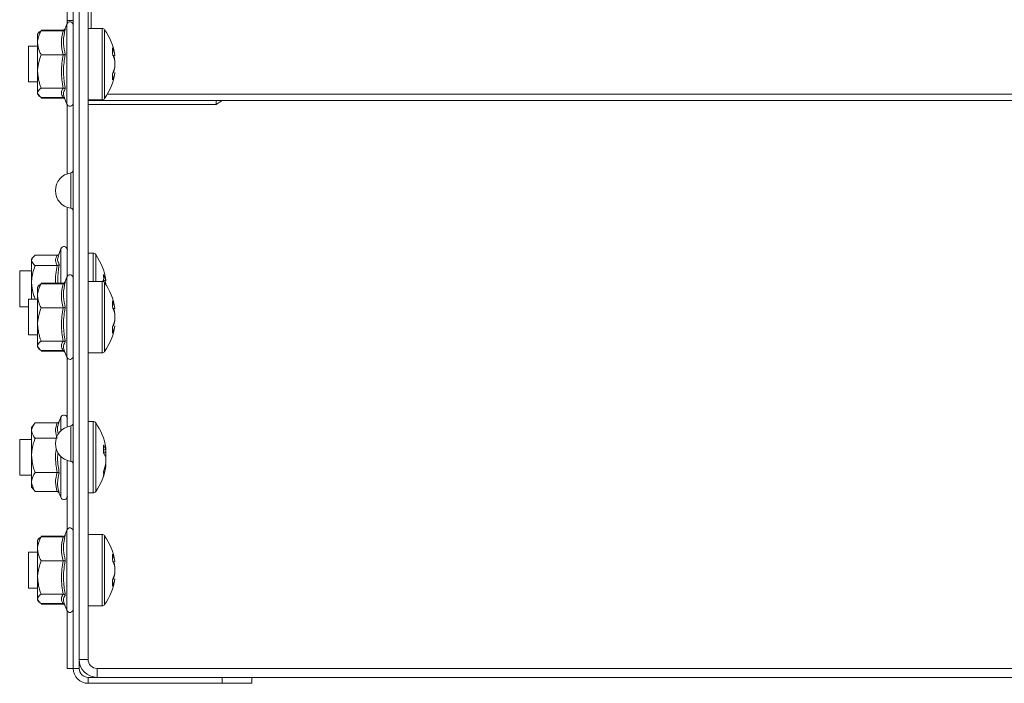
# Model space of a CAD drawing. Header units: millimetres. Extents: x -443 to 4177, y -1458 to 97.
# Tile 22 of 33: x 2381 to 2546, y -390 to -278. Entities that reach past the tile are written whole.
import ezdxf

# ---------------------------------------------------------------- set-up
doc = ezdxf.new("R2010")
doc.units = ezdxf.units.MM

msp = doc.modelspace()

# ---------------------------------------------------------------- linework, layer by layer
at = {"color": 7, "linetype": 'Continuous', "lineweight": 15}
for p, q in [((2388.72, -98.17), (2388.72, -278.48)), ((2390.72, -385.81), (2390.72, -253.11)), ((2392.22, -385.81), (2392.22, -253.11)), ((2389.72, -387.31), (2389.72, -264.81)), ((2388.62, -279.08), (2388.25, -280.12)), ((2388.72, -278.91), (2388.72, -278.48)), ((2383.91, -280.57), (2383.72, -280.81)), ((2383.72, -282.23), (2383.72, -280.81)), ((2384.02, -280.42), (2383.91, -280.57)), ((2388.01, -280.1), (2384.32, -280.1)), ((2388.01, -280.21), (2384.32, -280.21)), ((2394.55, -279.81), (2392.22, -279.81)), ((2383.72, -282.81), (2382.22, -282.81)), ((2382.22, -282.81), (2382.22, -288.81)), ((2383.72, -282.23), (2383.72, -287.04)), ((2388.01, -284.24), (2384.32, -284.24)), ((2396.33, -284.38), (2396.71, -284.35)), ((2396.71, -284.29), (2396.71, -284.35)), ((2396.71, -285.21), (2396.71, -285.35)), ((2396.71, -285.35), (2396.71, -286.23)), ((2383.72, -287.04), (2383.72, -290.62)), ((2396.71, -286.27), (2396.71, -286.23)), ((2396.71, -286.4), (2396.71, -286.27)), ((2396.71, -287.25), (2396.71, -287.32)), ((2382.22, -288.81), (2383.72, -288.81)), ((2383.72, -290.62), (2383.72, -290.81)), ((2383.72, -290.81), (2383.91, -291.05)), ((2383.91, -291.05), (2384.02, -291.2)), ((2388.01, -289.84), (2384.32, -289.84)), ((2684.99, -290.85), (2395.46, -290.85)), ((2388.01, -291.4), (2384.32, -291.4)), ((2388.01, -291.51), (2384.32, -291.51)), ((2388.16, -291.27), (2388.62, -292.54)), ((2388.72, -304.23), (2388.72, -292.71)), ((2392.22, -291.81), (2394.55, -291.81)), ((2392.72, -291.92), (2392.22, -291.89)), ((2413.72, -291.92), (2392.22, -291.92)), ((2413.72, -292.62), (2392.22, -292.62)), ((2686.72, -291.92), (2392.72, -291.92)), ((2413.72, -291.92), (2413.72, -292.62)), ((2413.72, -292.62), (2414.72, -291.92)), ((2388.72, -321.41), (2388.72, -309.89)), ((2387.62, -316.83), (2387.18, -318.05)), ((2393.05, -317.56), (2392.22, -317.56)), ((2382.95, -318.27), (2382.72, -318.56)), ((2382.72, -318.56), (2382.72, -318.78)), ((2382.72, -322.46), (2382.72, -318.78)), ((2387.01, -317.93), (2383.32, -317.93)), ((2382.72, -320.56), (2380.72, -320.56)), ((2380.72, -320.56), (2380.72, -326.56)), ((2387.01, -319.64), (2383.32, -319.64)), ((2382.72, -322.46), (2382.72, -325.31)), ((2388.62, -321.58), (2388.25, -322.62)), ((2394.55, -322.31), (2392.22, -322.31)), ((2395.21, -322.04), (2395.21, -322.2)), ((2383.91, -323.07), (2383.72, -323.31)), ((2383.72, -324.73), (2383.72, -323.31)), ((2384.02, -322.92), (2383.91, -323.07)), ((2388.01, -322.6), (2384.32, -322.6)), ((2388.01, -322.71), (2384.32, -322.71)), ((2383.72, -325.31), (2382.22, -325.31)), ((2382.22, -325.31), (2382.22, -331.31)), ((2383.72, -325.28), (2383.32, -325.28)), ((2383.72, -324.73), (2383.72, -329.54)), ((2380.72, -326.56), (2382.22, -326.56)), ((2388.01, -326.74), (2384.32, -326.74)), ((2396.33, -326.88), (2396.71, -326.85)), ((2396.71, -326.79), (2396.71, -326.85)), ((2396.71, -327.71), (2396.71, -327.85)), ((2396.71, -327.85), (2396.71, -328.73)), ((2396.71, -328.77), (2396.71, -328.73)), ((2396.71, -328.9), (2396.71, -328.77)), ((2383.72, -329.54), (2383.72, -333.12)), ((2396.71, -329.75), (2396.71, -329.82)), ((2382.22, -331.31), (2383.72, -331.31)), ((2388.01, -332.34), (2384.32, -332.34)), ((2383.72, -333.12), (2383.72, -333.31)), ((2383.72, -333.31), (2383.91, -333.55)), ((2383.91, -333.55), (2384.02, -333.7)), ((2388.01, -333.9), (2384.32, -333.9)), ((2388.01, -334.01), (2384.32, -334.01)), ((2388.16, -333.77), (2388.62, -335.04)), ((2388.72, -346.73), (2388.72, -335.21)), ((2392.22, -334.31), (2394.55, -334.31)), ((2387.62, -345.12), (2387.31, -345.98)), ((2383.2, -346.23), (2382.72, -346.84)), ((2382.72, -346.84), (2382.72, -347.37)), ((2387.01, -346.08), (2383.32, -346.08)), ((2393.05, -345.84), (2392.22, -345.84)), ((2382.72, -348.84), (2380.72, -348.84)), ((2380.72, -348.84), (2380.72, -354.84)), ((2382.72, -351.53), (2382.72, -347.37)), ((2386.86, -348.65), (2383.32, -348.65)), ((2395.21, -350.33), (2395.21, -350.61)), ((2382.72, -351.53), (2382.72, -356.01)), ((2395.21, -351.81), (2395.21, -350.97)), ((2395.21, -351.88), (2395.21, -352.72)), ((2388.72, -363.91), (2388.72, -352.39)), ((2395.21, -353.36), (2395.21, -353.08)), ((2380.72, -354.84), (2382.72, -354.84)), ((2387.01, -354.41), (2383.32, -354.41)), ((2382.72, -356.01), (2382.72, -356.84)), ((2382.72, -356.84), (2383.2, -357.45)), ((2383.32, -357.61), (2383.23, -357.43)), ((2387.01, -357.61), (2383.32, -357.61)), ((2387.38, -357.9), (2387.31, -357.71)), ((2387.37, -357.87), (2387.62, -358.57)), ((2392.22, -357.84), (2393.05, -357.84)), ((2384.02, -365.42), (2383.91, -365.57)), ((2388.01, -365.1), (2384.32, -365.1)), ((2388.01, -365.21), (2384.32, -365.21)), ((2388.62, -364.08), (2388.25, -365.12)), ((2394.55, -364.81), (2392.22, -364.81)), ((2383.91, -365.57), (2383.72, -365.81)), ((2383.72, -367.23), (2383.72, -365.81)), ((2383.72, -367.81), (2382.22, -367.81)), ((2382.22, -367.81), (2382.22, -373.81)), ((2383.72, -367.23), (2383.72, -372.04)), ((2388.01, -369.24), (2384.32, -369.24)), ((2396.33, -369.38), (2396.71, -369.35)), ((2396.71, -369.29), (2396.71, -369.35)), ((2396.71, -370.21), (2396.71, -370.35)), ((2396.71, -370.35), (2396.71, -371.23)), ((2383.72, -372.04), (2383.72, -375.62)), ((2396.71, -371.27), (2396.71, -371.23)), ((2396.71, -371.4), (2396.71, -371.27)), ((2396.71, -372.25), (2396.71, -372.32)), ((2382.22, -373.81), (2383.72, -373.81)), ((2388.01, -374.84), (2384.32, -374.84)), ((2383.72, -375.62), (2383.72, -375.81)), ((2383.72, -375.81), (2383.91, -376.05)), ((2383.91, -376.05), (2384.02, -376.2)), ((2388.01, -376.4), (2384.32, -376.4)), ((2388.01, -376.51), (2384.32, -376.51)), ((2388.16, -376.27), (2388.62, -377.54)), ((2392.22, -376.81), (2394.55, -376.81)), ((2388.72, -387.31), (2388.72, -377.71)), ((2390.72, -387.31), (2390.72, -385.81)), ((2388.72, -387.31), (2389.72, -387.31)), ((2687.72, -387.31), (2393.72, -387.31)), ((2393.72, -388.81), (2392.22, -388.81)), ((2414.72, -389.81), (2392.22, -389.81)), ((2687.72, -388.81), (2393.72, -388.81)), ((2414.72, -389.81), (2414.72, -388.81)), ((2419.72, -389.81), (2414.72, -389.81)), ((2419.72, -388.81), (2419.72, -389.81))]:
    msp.add_line(p, q, dxfattribs=at)
at = {"color": 7, "linetype": 'Continuous', "lineweight": 0}
for p, q in [((2392.72, -279.81), (2392.72, -267.51)), ((2388.62, -280.99), (2388.62, -279.08)), ((2388.72, -278.48), (2389.72, -278.48)), ((2388.62, -292.54), (2388.62, -280.99)), ((2394.55, -279.81), (2394.55, -291.81)), ((2394.99, -280.04), (2394.99, -291.58)), ((2392.72, -291.81), (2392.72, -291.92)), ((2389.29, -310.03), (2389.29, -304.09)), ((2387.62, -322.6), (2387.62, -316.83)), ((2393.05, -317.56), (2393.05, -322.31)), ((2393.49, -317.79), (2393.49, -322.31)), ((2388.62, -323.49), (2388.62, -321.58)), ((2394.55, -322.31), (2394.55, -334.31)), ((2388.62, -335.04), (2388.62, -323.49)), ((2394.99, -322.54), (2394.99, -334.08)), ((2387.62, -347.42), (2387.62, -345.12)), ((2389.29, -352.53), (2389.29, -346.59)), ((2393.05, -345.84), (2393.05, -357.84)), ((2393.49, -346.07), (2393.49, -357.61)), ((2387.62, -358.57), (2387.62, -351.7)), ((2388.62, -365.99), (2388.62, -364.08)), ((2394.55, -364.81), (2394.55, -376.81)), ((2394.99, -365.04), (2394.99, -376.58)), ((2388.62, -377.54), (2388.62, -365.99)), ((2388.01, -376.51), (2387.98, -376.4)), ((2390.72, -385.81), (2392.22, -385.81)), ((2389.72, -387.31), (2390.72, -387.31)), ((2393.72, -387.31), (2393.72, -388.81)), ((2392.22, -388.81), (2392.22, -389.81))]:
    msp.add_line(p, q, dxfattribs=at)
at = {"color": 7, "linetype": 'Continuous', "lineweight": 15, "flags": 128}
msp.add_lwpolyline([(2395.21, -350.97), (2395.17, -350.77), (2395.14, -350.61)], dxfattribs=at)
at = {"color": 7, "linetype": 'Continuous', "lineweight": 15}
for centre, radius, start, end in [((2389.16, -279.28), 0.567, 0, 160), ((2394.55, -280.35), 0.54, 35.2515, 90), ((2386.82, -285.81), 10, 8.7103, 35.2515), ((2391.31, -285.39), 5.5, 10.8094, 24.6008), ((2390.95, -283.59), 5.38, 354.7201, 5.2799), ((2391.31, -286.38), 5.5, 10.8096, 24.6004), ((2390.55, -286.29), 6.25, 9.8818, 17.3653), ((2386.82, -285.81), 10, 324.7485, 351.2897), ((2391.55, -285.22), 5.25, 334.8008, 348.8931), ((2391.31, -285.24), 5.5, 335.3991, 349.1908), ((2391.55, -286.24), 5.25, 334.8009, 348.8928), ((2390.65, -287.97), 5.68, 354.8591, 5.1409), ((2390.52, -285.32), 6.28, 341.7937, 350.1019), ((2389.16, -292.34), 0.567, 200, 0), ((2394.55, -291.27), 0.54, 270, 324.7485), ((2389.72, -307.06), 3, 98.2132, 261.7868), ((2389.22, -303.59), 0.5, 278.2132, 0), ((2389.22, -310.52), 0.5, 360, 81.7868), ((2388.16, -317.03), 0.567, 0, 160), ((2393.05, -318.1), 0.54, 35.2515, 90), ((2385.32, -323.56), 10, 8.7103, 35.2515), ((2389.16, -321.78), 0.567, 0, 160), ((2394.55, -322.85), 0.54, 35.2515, 90), ((2391.38, -323.1), 3.93, 13.2851, 29.418), ((2387.56, -321.75), 7.27, 355.4584, 4.5416), ((2388.55, -324), 6.75, 9.4947, 16.677), ((2386.82, -328.31), 10, 8.7103, 35.2515), ((2391.31, -327.89), 5.5, 10.8094, 24.6006), ((2390.95, -326.09), 5.38, 354.7202, 5.2798), ((2391.31, -328.88), 5.5, 10.8094, 24.6008), ((2390.55, -328.79), 6.25, 9.8816, 17.3653), ((2391.55, -327.72), 5.25, 334.8008, 348.8929), ((2391.31, -327.74), 5.5, 335.3993, 349.1907), ((2390.52, -327.83), 6.28, 341.7927, 350.1029), ((2386.82, -328.31), 10, 324.7485, 351.2897), ((2391.55, -328.74), 5.25, 334.8006, 348.8931), ((2390.65, -330.47), 5.68, 354.8591, 5.1409), ((2394.55, -333.77), 0.54, 270, 324.7485), ((2389.16, -334.84), 0.567, 200, 0), ((2388.16, -345.31), 0.567, 0, 160), ((2389.72, -349.56), 3, 98.2132, 261.7868), ((2389.22, -346.09), 0.5, 278.2132, 0), ((2393.05, -346.38), 0.54, 35.2515, 90), ((2385.32, -351.84), 10, 9.0958, 35.2515), ((2392.68, -351.4), 2.65, 17.3732, 36.6042), ((2386, -350.45), 8.82, 355.8775, 4.1225), ((2392.68, -352.67), 2.65, 17.3731, 36.6043), ((2389.22, -353.02), 0.5, 0, 81.7868), ((2385.32, -351.84), 10, 324.7485, 350.9042), ((2387.18, -351.5), 8.12, 339.9199, 351.3614), ((2387.18, -352.14), 8.12, 339.9199, 351.3613), ((2392.59, -354.61), 2.24, 351.808, 8.192), ((2388.16, -358.38), 0.567, 200, 0), ((2393.05, -357.3), 0.54, 270, 324.7485), ((2389.16, -364.28), 0.567, 0, 160), ((2394.55, -365.35), 0.54, 35.2515, 90), ((2386.82, -370.81), 10, 8.7103, 35.2515), ((2391.31, -370.39), 5.5, 10.8093, 24.6008), ((2390.95, -368.59), 5.38, 354.7202, 5.2798), ((2391.31, -371.38), 5.5, 10.8094, 24.6007), ((2390.55, -371.29), 6.25, 9.8817, 17.3653), ((2391.55, -370.22), 5.25, 334.8007, 348.893), ((2391.31, -370.24), 5.5, 335.3993, 349.1906), ((2390.52, -370.33), 6.28, 341.7928, 350.1028), ((2386.82, -370.81), 10, 324.7485, 351.2897), ((2391.55, -371.24), 5.25, 334.8007, 348.893), ((2390.65, -372.97), 5.68, 354.8591, 5.1409), ((2394.55, -376.27), 0.54, 270, 324.7485), ((2389.16, -377.34), 0.567, 200, 360), ((2393.72, -385.81), 3, 180, 270), ((2393.72, -385.81), 1.5, 180, 270), ((2392.22, -387.31), 2.5, 180, 270), ((2392.22, -387.31), 1.5, 180, 270)]:
    msp.add_arc(centre, radius, start, end, dxfattribs=at)
for points, knots in [([(2383.72, -282.23), (2383.73, -282.12), (2383.75, -281.46), (2384.01, -280.78), (2384.31, -280.23), (2384.32, -280.21)], [0, 0, 0, 0, 0.148483, 0.965576, 1, 1, 1, 1]), ([(2383.97, -280.61), (2384, -280.53), (2384.06, -280.39), (2384.25, -280.26), (2384.32, -280.21)], [0, 0, 0, 0, 0.614168, 1, 1, 1, 1]), ([(2388.01, -280.21), (2388.05, -280.21), (2388.13, -280.2), (2388.24, -280.14), (2388.32, -280.05), (2388.37, -279.97), (2388.38, -279.93), (2388.38, -279.93)], [0, 0, 0, 0, 0.23618, 0.471379, 0.732468, 0.992102, 1, 1, 1, 1]), ([(2388.01, -280.1), (2388.05, -280.1), (2388.13, -280.09), (2388.23, -280.03), (2388.28, -279.97), (2388.31, -279.94)], [0, 0, 0, 0, 0.335887, 0.670389, 1, 1, 1, 1]), ([(2384.32, -284.24), (2384.23, -284.07), (2383.89, -283.42), (2383.79, -282.73), (2383.72, -282.23)], [0, 0, 0, 0, 0.263252, 1, 1, 1, 1]), ([(2384.32, -284.24), (2384.05, -285.06), (2383.74, -285.98), (2383.72, -286.94), (2383.72, -287.04)], [0, 0, 0, 0, 0.8960398, 1, 1, 1, 1]), ([(2388.01, -284.24), (2388.05, -284.24), (2388.13, -284.24), (2388.24, -284.22), (2388.32, -284.19), (2388.37, -284.17), (2388.38, -284.16), (2388.38, -284.16)], [0, 0, 0, 0, 0.236188, 0.471382, 0.732487, 0.992135, 1, 1, 1, 1]), ([(2383.72, -287.04), (2383.8, -287.81), (2383.9, -288.76), (2384.25, -289.66), (2384.32, -289.84)], [0, 0, 0, 0, 0.8014617, 1, 1, 1, 1]), ([(2384.32, -289.84), (2384.05, -290.07), (2383.74, -290.32), (2383.72, -290.59), (2383.72, -290.62)], [0, 0, 0, 0, 0.896042, 1, 1, 1, 1]), ([(2383.72, -290.62), (2383.8, -290.84), (2383.9, -291.1), (2384.25, -291.36), (2384.32, -291.4)], [0, 0, 0, 0, 0.8014653, 1, 1, 1, 1]), ([(2388.01, -289.84), (2388.05, -289.84), (2388.13, -289.85), (2388.24, -289.89), (2388.32, -289.95), (2388.37, -290.01), (2388.38, -290.04), (2388.38, -290.04)], [0, 0, 0, 0, 0.23618, 0.471375, 0.732462, 0.992095, 1, 1, 1, 1]), ([(2388.38, -290.04), (2388.34, -290.1), (2388.14, -290.41), (2387.99, -290.82), (2388.16, -291.17), (2388.2, -291.26)], [0, 0, 0, 0, 0.158818, 0.796577, 1, 1, 1, 1]), ([(2388.25, -291.5), (2388.24, -291.49), (2388.21, -291.46), (2388.13, -291.42), (2388.05, -291.41), (2388.01, -291.4)], [0, 0, 0, 0, 0.09575, 0.54694, 1, 1, 1, 1]), ([(2388.31, -291.67), (2388.28, -291.64), (2388.23, -291.59), (2388.13, -291.53), (2388.05, -291.52), (2388.01, -291.51)], [0, 0, 0, 0, 0.3296121, 0.6641111, 1, 1, 1, 1]), ([(2383.32, -317.93), (2383.05, -318.18), (2382.74, -318.46), (2382.72, -318.75), (2382.72, -318.78)], [0, 0, 0, 0, 0.896038, 1, 1, 1, 1]), ([(2382.72, -318.78), (2382.8, -319.02), (2382.9, -319.31), (2383.25, -319.59), (2383.32, -319.64)], [0, 0, 0, 0, 0.801462, 1, 1, 1, 1]), ([(2387.27, -317.81), (2387.25, -317.82), (2387.22, -317.87), (2387.13, -317.91), (2387.05, -317.92), (2387.01, -317.93)], [0, 0, 0, 0, 0.189541, 0.593955, 1, 1, 1, 1]), ([(2387.22, -318.06), (2387.15, -318.29), (2386.99, -318.76), (2387.25, -319.21), (2387.38, -319.45)], [0, 0, 0, 0, 0.469869, 1, 1, 1, 1]), ([(2382.72, -322.46), (2382.73, -322.32), (2382.75, -321.39), (2383.01, -320.44), (2383.31, -319.67), (2383.32, -319.64)], [0, 0, 0, 0, 0.148485, 0.965569, 1, 1, 1, 1]), ([(2387.01, -319.64), (2387.05, -319.64), (2387.13, -319.63), (2387.24, -319.59), (2387.32, -319.53), (2387.37, -319.47), (2387.38, -319.45), (2387.38, -319.45)], [0, 0, 0, 0, 0.236177, 0.471411, 0.732468, 0.99209, 1, 1, 1, 1]), ([(2383.32, -325.28), (2383.23, -325.04), (2382.89, -324.14), (2382.79, -323.17), (2382.72, -322.46)], [0, 0, 0, 0, 0.263255, 1, 1, 1, 1]), ([(2388.01, -322.71), (2388.05, -322.71), (2388.13, -322.7), (2388.24, -322.64), (2388.32, -322.55), (2388.37, -322.47), (2388.38, -322.43), (2388.38, -322.43)], [0, 0, 0, 0, 0.236177, 0.47138, 0.732457, 0.992089, 1, 1, 1, 1]), ([(2388.01, -322.6), (2388.05, -322.6), (2388.13, -322.59), (2388.23, -322.53), (2388.28, -322.47), (2388.31, -322.44)], [0, 0, 0, 0, 0.335888, 0.670389, 1, 1, 1, 1]), ([(2394.65, -322.23), (2394.71, -322.22), (2394.9, -322.21), (2395.08, -322.21), (2395.21, -322.2)], [0, 0, 0, 0, 0.321723, 1, 1, 1, 1]), ([(2383.72, -324.73), (2383.73, -324.62), (2383.75, -323.96), (2384.01, -323.28), (2384.31, -322.73), (2384.32, -322.71)], [0, 0, 0, 0, 0.1484835, 0.9655752, 1, 1, 1, 1]), ([(2383.97, -323.11), (2384, -323.03), (2384.06, -322.89), (2384.25, -322.76), (2384.32, -322.71)], [0, 0, 0, 0, 0.614168, 1, 1, 1, 1]), ([(2384.32, -326.74), (2384.23, -326.57), (2383.89, -325.92), (2383.79, -325.23), (2383.72, -324.73)], [0, 0, 0, 0, 0.263253, 1, 1, 1, 1]), ([(2384.32, -326.74), (2384.05, -327.56), (2383.74, -328.48), (2383.72, -329.44), (2383.72, -329.54)], [0, 0, 0, 0, 0.896038, 1, 1, 1, 1]), ([(2388.01, -326.74), (2388.05, -326.74), (2388.13, -326.74), (2388.24, -326.72), (2388.32, -326.69), (2388.37, -326.67), (2388.38, -326.66), (2388.38, -326.66)], [0, 0, 0, 0, 0.236189, 0.471383, 0.732487, 0.992139, 1, 1, 1, 1]), ([(2383.72, -329.54), (2383.8, -330.31), (2383.9, -331.26), (2384.25, -332.16), (2384.32, -332.34)], [0, 0, 0, 0, 0.801461, 1, 1, 1, 1]), ([(2384.32, -332.34), (2384.05, -332.57), (2383.74, -332.82), (2383.72, -333.09), (2383.72, -333.12)], [0, 0, 0, 0, 0.896041, 1, 1, 1, 1]), ([(2388.01, -332.34), (2388.05, -332.34), (2388.13, -332.35), (2388.24, -332.39), (2388.32, -332.45), (2388.37, -332.51), (2388.38, -332.54), (2388.38, -332.54)], [0, 0, 0, 0, 0.23618, 0.471372, 0.732462, 0.99209, 1, 1, 1, 1]), ([(2383.72, -333.12), (2383.8, -333.34), (2383.9, -333.6), (2384.25, -333.86), (2384.32, -333.9)], [0, 0, 0, 0, 0.801465, 1, 1, 1, 1]), ([(2388.25, -334), (2388.24, -333.99), (2388.21, -333.96), (2388.13, -333.92), (2388.05, -333.91), (2388.01, -333.9)], [0, 0, 0, 0, 0.095768, 0.546946, 1, 1, 1, 1]), ([(2388.31, -334.17), (2388.28, -334.14), (2388.23, -334.09), (2388.13, -334.03), (2388.05, -334.02), (2388.01, -334.01)], [0, 0, 0, 0, 0.3296121, 0.6641111, 1, 1, 1, 1]), ([(2388.38, -332.54), (2388.34, -332.6), (2388.14, -332.91), (2387.99, -333.32), (2388.16, -333.67), (2388.2, -333.76)], [0, 0, 0, 0, 0.158818, 0.796577, 1, 1, 1, 1]), ([(2383.32, -346.08), (2383.05, -346.46), (2382.74, -346.88), (2382.72, -347.32), (2382.72, -347.37)], [0, 0, 0, 0, 0.896038, 1, 1, 1, 1]), ([(2387.37, -345.82), (2387.35, -345.85), (2387.32, -345.92), (2387.23, -346), (2387.13, -346.07), (2387.05, -346.08), (2387.01, -346.08)], [0, 0, 0, 0, 0.2170437, 0.4960976, 0.7475405, 1, 1, 1, 1]), ([(2387.31, -345.98), (2387.29, -346.02), (2387.12, -346.5), (2386.99, -347.16), (2387.18, -347.76), (2387.23, -347.93)], [0, 0, 0, 0, 0.066091, 0.724781, 1, 1, 1, 1]), ([(2382.72, -347.37), (2382.8, -347.72), (2382.9, -348.16), (2383.25, -348.57), (2383.32, -348.65)], [0, 0, 0, 0, 0.801462, 1, 1, 1, 1]), ([(2382.72, -351.53), (2382.73, -351.39), (2382.75, -350.44), (2383.01, -349.46), (2383.31, -348.68), (2383.32, -348.65)], [0, 0, 0, 0, 0.148486, 0.965571, 1, 1, 1, 1]), ([(2394.81, -350.62), (2394.81, -350.62), (2394.95, -350.62), (2395.08, -350.61), (2395.21, -350.61)], [0, 0, 0, 0, 0.060118, 1, 1, 1, 1]), ([(2383.32, -354.41), (2383.23, -354.17), (2382.89, -353.25), (2382.79, -352.26), (2382.72, -351.53)], [0, 0, 0, 0, 0.263255, 1, 1, 1, 1]), ([(2394.81, -351), (2394.81, -350.99), (2394.95, -350.98), (2395.08, -350.98), (2395.21, -350.97)], [0, 0, 0, 0, 0.060117, 1, 1, 1, 1]), ([(2383.32, -354.41), (2383.05, -354.88), (2382.74, -355.41), (2382.72, -355.95), (2382.72, -356.01)], [0, 0, 0, 0, 0.896038, 1, 1, 1, 1]), ([(2387.01, -354.41), (2387.05, -354.41), (2387.13, -354.42), (2387.24, -354.45), (2387.32, -354.49), (2387.37, -354.52), (2387.38, -354.54), (2387.38, -354.54)], [0, 0, 0, 0, 0.236177, 0.471407, 0.732468, 0.99209, 1, 1, 1, 1]), ([(2382.72, -356.01), (2382.8, -356.45), (2382.9, -356.99), (2383.25, -357.5), (2383.32, -357.61)], [0, 0, 0, 0, 0.801462, 1, 1, 1, 1]), ([(2387.01, -357.61), (2387.05, -357.61), (2387.13, -357.62), (2387.24, -357.68), (2387.32, -357.77), (2387.37, -357.85), (2387.38, -357.9), (2387.38, -357.9)], [0, 0, 0, 0, 0.236178, 0.471406, 0.732466, 0.99209, 1, 1, 1, 1]), ([(2383.72, -367.23), (2383.73, -367.12), (2383.75, -366.46), (2384.01, -365.78), (2384.31, -365.23), (2384.32, -365.21)], [0, 0, 0, 0, 0.1484837, 0.9655756, 1, 1, 1, 1]), ([(2383.97, -365.61), (2384, -365.53), (2384.06, -365.39), (2384.25, -365.26), (2384.32, -365.21)], [0, 0, 0, 0, 0.614168, 1, 1, 1, 1]), ([(2388.01, -365.21), (2388.05, -365.21), (2388.13, -365.2), (2388.24, -365.14), (2388.32, -365.05), (2388.37, -364.97), (2388.38, -364.93), (2388.38, -364.93)], [0, 0, 0, 0, 0.236178, 0.47138, 0.73246, 0.992092, 1, 1, 1, 1]), ([(2384.32, -369.24), (2384.23, -369.07), (2383.89, -368.42), (2383.79, -367.73), (2383.72, -367.23)], [0, 0, 0, 0, 0.263253, 1, 1, 1, 1]), ([(2384.32, -369.24), (2384.05, -370.06), (2383.74, -370.98), (2383.72, -371.94), (2383.72, -372.04)], [0, 0, 0, 0, 0.896038, 1, 1, 1, 1]), ([(2388.01, -369.24), (2388.05, -369.24), (2388.13, -369.24), (2388.24, -369.22), (2388.32, -369.19), (2388.37, -369.17), (2388.38, -369.16), (2388.38, -369.16)], [0, 0, 0, 0, 0.236188, 0.471382, 0.732487, 0.992138, 1, 1, 1, 1]), ([(2383.72, -372.04), (2383.8, -372.81), (2383.9, -373.76), (2384.25, -374.66), (2384.32, -374.84)], [0, 0, 0, 0, 0.801462, 1, 1, 1, 1]), ([(2384.32, -374.84), (2384.05, -375.07), (2383.74, -375.32), (2383.72, -375.59), (2383.72, -375.62)], [0, 0, 0, 0, 0.896041, 1, 1, 1, 1]), ([(2388.01, -374.84), (2388.05, -374.84), (2388.13, -374.85), (2388.24, -374.89), (2388.32, -374.95), (2388.37, -375.01), (2388.38, -375.04), (2388.38, -375.04)], [0, 0, 0, 0, 0.236181, 0.471373, 0.732464, 0.992091, 1, 1, 1, 1]), ([(2388.38, -375.04), (2388.34, -375.1), (2388.14, -375.41), (2387.99, -375.82), (2388.16, -376.17), (2388.2, -376.26)], [0, 0, 0, 0, 0.158818, 0.796577, 1, 1, 1, 1]), ([(2383.72, -375.62), (2383.8, -375.84), (2383.9, -376.1), (2384.25, -376.36), (2384.32, -376.4)], [0, 0, 0, 0, 0.801465, 1, 1, 1, 1]), ([(2388.25, -376.5), (2388.24, -376.49), (2388.21, -376.46), (2388.13, -376.42), (2388.05, -376.41), (2388.01, -376.4)], [0, 0, 0, 0, 0.095761, 0.546945, 1, 1, 1, 1]), ([(2388.32, -376.68), (2388.29, -376.65), (2388.24, -376.59), (2388.13, -376.53), (2388.05, -376.52), (2388.01, -376.51)], [0, 0, 0, 0, 0.356445, 0.677555, 1, 1, 1, 1])]:
    msp.add_open_spline(points, degree=3, knots=knots, dxfattribs=at)
at = {"color": 7, "linetype": 'Continuous', "lineweight": 0}
for points, knots in [([(2388.01, -284.24), (2387.88, -283.58), (2387.61, -282.24), (2387.87, -280.89), (2388.01, -280.21)], [0, 0, 0, 0, 0.492149, 1, 1, 1, 1]), ([(2388.38, -279.93), (2388.34, -280.1), (2388.13, -280.93), (2387.99, -282.36), (2388.26, -283.59), (2388.38, -284.16)], [0, 0, 0, 0, 0.1180826, 0.5922584, 1, 1, 1, 1]), ([(2388.01, -289.84), (2387.88, -288.92), (2387.61, -287.05), (2387.87, -285.19), (2388.01, -284.24)], [0, 0, 0, 0, 0.492148, 1, 1, 1, 1]), ([(2388.38, -284.16), (2388.34, -284.39), (2388.13, -285.54), (2387.99, -287.52), (2388.26, -289.24), (2388.38, -290.04)], [0, 0, 0, 0, 0.118083, 0.592258, 1, 1, 1, 1]), ([(2388.01, -291.4), (2387.88, -291.15), (2387.61, -290.62), (2387.87, -290.1), (2388.01, -289.84)], [0, 0, 0, 0, 0.492147, 1, 1, 1, 1]), ([(2387.01, -319.64), (2386.88, -319.36), (2386.61, -318.79), (2386.87, -318.22), (2387.01, -317.93)], [0, 0, 0, 0, 0.492148, 1, 1, 1, 1]), ([(2386.75, -322.6), (2386.75, -322.57), (2386.65, -321.58), (2386.83, -320.6), (2387.01, -319.64)], [0, 0, 0, 0, 0.033834, 1, 1, 1, 1]), ([(2387.38, -319.45), (2387.34, -319.68), (2387.15, -320.72), (2387.13, -321.78), (2387.11, -322.6)], [0, 0, 0, 0, 0.221594, 1, 1, 1, 1]), ([(2388.38, -322.43), (2388.34, -322.6), (2388.13, -323.43), (2387.99, -324.86), (2388.26, -326.09), (2388.38, -326.66)], [0, 0, 0, 0, 0.118083, 0.592258, 1, 1, 1, 1]), ([(2388.01, -326.74), (2387.88, -326.08), (2387.61, -324.74), (2387.87, -323.39), (2388.01, -322.71)], [0, 0, 0, 0, 0.492148, 1, 1, 1, 1]), ([(2388.01, -332.34), (2387.88, -331.42), (2387.61, -329.55), (2387.87, -327.69), (2388.01, -326.74)], [0, 0, 0, 0, 0.492149, 1, 1, 1, 1]), ([(2388.38, -326.66), (2388.34, -326.89), (2388.13, -328.04), (2387.99, -330.02), (2388.26, -331.74), (2388.38, -332.54)], [0, 0, 0, 0, 0.118083, 0.592258, 1, 1, 1, 1]), ([(2388.01, -333.9), (2387.88, -333.65), (2387.61, -333.12), (2387.87, -332.6), (2388.01, -332.34)], [0, 0, 0, 0, 0.492147, 1, 1, 1, 1]), ([(2387.01, -348.65), (2386.88, -348.23), (2386.61, -347.37), (2386.87, -346.52), (2387.01, -346.08)], [0, 0, 0, 0, 0.492148, 1, 1, 1, 1]), ([(2387.01, -354.41), (2386.86, -353.47), (2386.64, -352.1), (2386.81, -350.73), (2386.86, -350.31)], [0, 0, 0, 0, 0.6906, 1, 1, 1, 1]), ([(2387.15, -351.06), (2387.12, -351.4), (2387.02, -352.56), (2387.23, -353.72), (2387.38, -354.54)], [0, 0, 0, 0, 0.292358, 1, 1, 1, 1]), ([(2387.01, -357.61), (2386.88, -357.08), (2386.61, -356.02), (2386.87, -354.95), (2387.01, -354.41)], [0, 0, 0, 0, 0.4921489, 1, 1, 1, 1]), ([(2387.38, -354.54), (2387.34, -354.67), (2387.13, -355.32), (2386.99, -356.44), (2387.26, -357.44), (2387.38, -357.9)], [0, 0, 0, 0, 0.118083, 0.592259, 1, 1, 1, 1]), ([(2388.01, -369.24), (2387.88, -368.58), (2387.61, -367.24), (2387.87, -365.89), (2388.01, -365.21)], [0, 0, 0, 0, 0.492148, 1, 1, 1, 1]), ([(2388.38, -364.93), (2388.34, -365.1), (2388.13, -365.93), (2387.99, -367.36), (2388.26, -368.59), (2388.38, -369.16)], [0, 0, 0, 0, 0.118083, 0.592258, 1, 1, 1, 1]), ([(2388.01, -374.84), (2387.88, -373.92), (2387.61, -372.05), (2387.87, -370.19), (2388.01, -369.24)], [0, 0, 0, 0, 0.492148, 1, 1, 1, 1]), ([(2388.38, -369.16), (2388.34, -369.39), (2388.13, -370.54), (2387.99, -372.52), (2388.26, -374.24), (2388.38, -375.04)], [0, 0, 0, 0, 0.118083, 0.592258, 1, 1, 1, 1]), ([(2388.01, -376.4), (2387.88, -376.15), (2387.61, -375.62), (2387.87, -375.1), (2388.01, -374.84)], [0, 0, 0, 0, 0.4921468, 1, 1, 1, 1])]:
    msp.add_open_spline(points, degree=3, knots=knots, dxfattribs=at)

doc.saveas('drawing.dxf')
